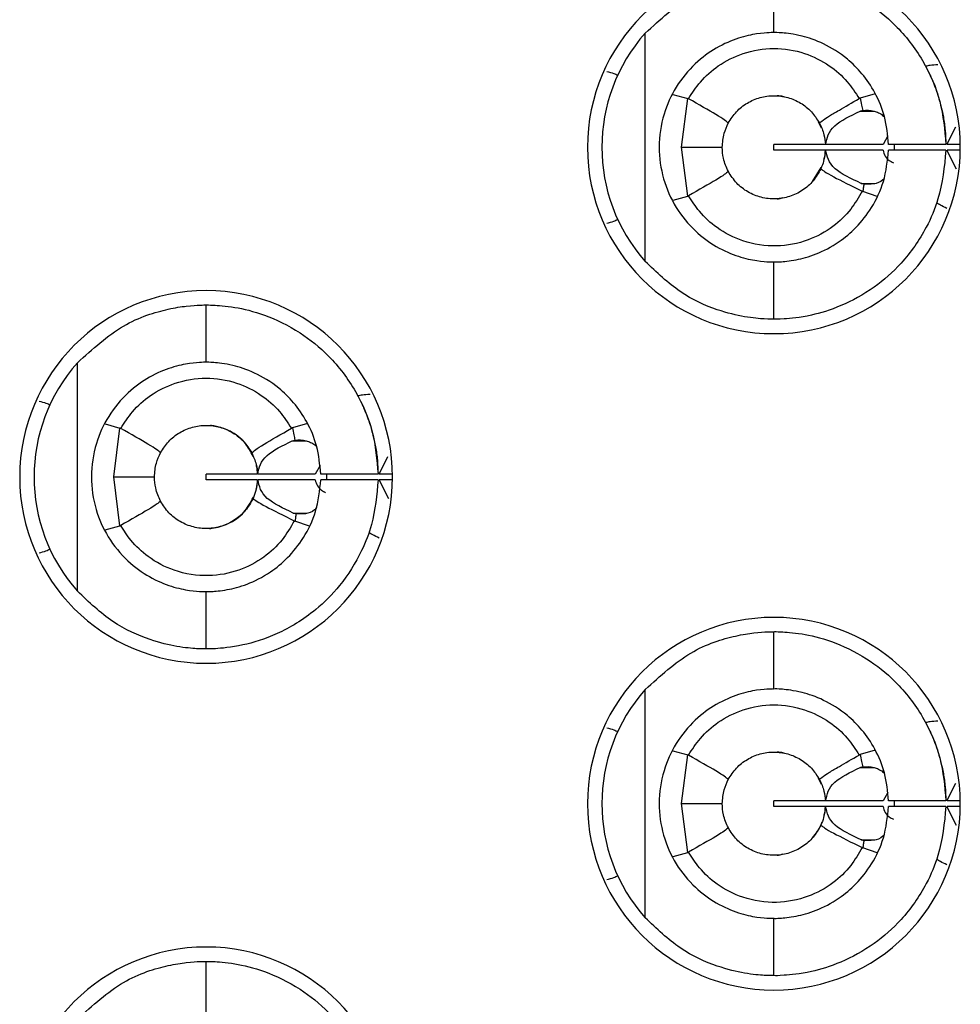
# Model space of a CAD drawing. Header units: inches. Extents: x 0 to 814, y 0 to 621.
# Tile 12 of 41: x 451.78 to 458.34, y 311.06 to 317.93. Entities that reach past the tile are written whole.
import ezdxf

# ---------------------------------------------------------------- set-up
doc = ezdxf.new("R2010")
doc.units = ezdxf.units.IN
doc.header["$LTSCALE"] = 10
doc.header["$MEASUREMENT"] = 0

msp = doc.modelspace()

# ---------------------------------------------------------------- linework, layer by layer
for p, q in [((457.0375, 317.842), (457.0375, 318.242)), ((456.1402, 316.2452), (456.1402, 317.8387)), ((456.3334, 317.4106), (456.4362, 317.3829)), ((457.7449, 317.415), (457.6391, 317.3846)), ((456.394, 317.042), (456.4362, 317.3829)), ((457.6389, 317.294), (457.7381, 317.294)), ((457.3694, 317.1747), (457.3486, 317.2203)), ((458.2441, 317.062), (458.3055, 317.1843)), ((457.8322, 317.1208), (457.7986, 317.062)), ((456.4362, 316.7013), (456.394, 317.042)), ((457.0375, 317.022), (457.0375, 317.062)), ((457.3942, 317.062), (457.0375, 317.062)), ((457.3941, 317.022), (457.0375, 317.022)), ((457.7986, 317.062), (457.3977, 317.062)), ((457.7986, 317.022), (457.3978, 317.022)), ((458.2373, 317.062), (457.8372, 317.062)), ((458.2373, 317.022), (457.8372, 317.022)), ((457.8772, 317.063), (457.8773, 317.0221)), ((458.3109, 316.8903), (458.2442, 317.022)), ((458.3373, 317.062), (458.2448, 317.062)), ((458.3373, 317.022), (458.245, 317.022)), ((457.3056, 316.8031), (457.3682, 316.9014)), ((457.6457, 316.79), (457.7419, 316.79)), ((457.7587, 316.6986), (457.6571, 316.7336)), ((456.3343, 316.6722), (456.4362, 316.7013)), ((457.0375, 315.842), (457.0375, 316.242)), ((453.0775, 315.5416), (453.0775, 315.9416)), ((452.1802, 313.9448), (452.1802, 315.5383)), ((452.3744, 315.1117), (452.4762, 315.0826)), ((452.434, 314.7416), (452.4762, 315.0826)), ((453.7849, 315.1146), (453.6791, 315.0842)), ((453.6789, 314.9936), (453.6966, 314.9986)), ((453.6789, 314.9936), (453.778, 314.9936)), ((454.2841, 314.7616), (454.3456, 314.8841)), ((453.8722, 314.8204), (453.8386, 314.7616)), ((452.4761, 314.4009), (452.434, 314.7416)), ((453.0775, 314.7216), (453.0775, 314.7616)), ((453.4342, 314.7616), (453.0775, 314.7616)), ((453.8386, 314.7616), (453.4377, 314.7616)), ((454.2773, 314.7616), (453.8772, 314.7616)), ((453.9172, 314.7626), (453.9173, 314.7217)), ((454.3773, 314.7616), (454.2848, 314.7616)), ((453.4341, 314.7216), (453.0775, 314.7216)), ((453.8386, 314.7216), (453.4378, 314.7216)), ((454.2773, 314.7216), (453.8772, 314.7216)), ((454.3508, 314.5901), (454.2842, 314.7216)), ((454.3773, 314.7216), (454.285, 314.7216)), ((453.7053, 314.4842), (453.6857, 314.4896)), ((453.6857, 314.4896), (453.7808, 314.4896)), ((452.3738, 314.3717), (452.4761, 314.4009)), ((453.7987, 314.3982), (453.6971, 314.4333)), ((453.0775, 313.5416), (453.0775, 313.9416)), ((457.0375, 313.262), (457.0375, 313.662)), ((456.1402, 311.6652), (456.1402, 313.2587)), ((456.3334, 312.8306), (456.4362, 312.8029)), ((457.7449, 312.835), (457.6391, 312.8046)), ((456.394, 312.462), (456.4362, 312.8029)), ((457.6389, 312.714), (457.7381, 312.714)), ((457.3694, 312.5947), (457.3486, 312.6403)), ((458.2441, 312.482), (458.3055, 312.6043)), ((457.8322, 312.5408), (457.7986, 312.482)), ((456.4362, 312.1213), (456.394, 312.462)), ((457.0375, 312.442), (457.0375, 312.482)), ((457.3942, 312.482), (457.0375, 312.482)), ((457.7986, 312.482), (457.3977, 312.482)), ((458.2373, 312.482), (457.8372, 312.482)), ((457.8772, 312.483), (457.8773, 312.4421)), ((458.3373, 312.482), (458.2448, 312.482)), ((457.3941, 312.442), (457.0375, 312.442)), ((457.7986, 312.442), (457.3978, 312.442)), ((458.2373, 312.442), (457.8372, 312.442)), ((458.3109, 312.3103), (458.2442, 312.442)), ((458.3373, 312.442), (458.245, 312.442)), ((457.6457, 312.21), (457.7419, 312.21)), ((456.3343, 312.0922), (456.4362, 312.1213)), ((457.7587, 312.1186), (457.6571, 312.1536)), ((457.0375, 311.262), (457.0375, 311.662)), ((453.0775, 310.9616), (453.0775, 311.3616))]:
    msp.add_line(p, q)
at = {"flags": 128}
for points in [[(456.394, 317.042), (456.4578, 317.042), (456.5145, 317.042), (456.5633, 317.042), (456.6039, 317.042), (456.6359, 317.042), (456.6589, 317.042), (456.6728, 317.042), (456.6775, 317.042)], [(452.434, 314.7416), (452.4978, 314.7416), (452.5545, 314.7416), (452.6033, 314.7416), (452.6439, 314.7416), (452.6759, 314.7416), (452.6989, 314.7416), (452.7129, 314.7416), (452.7175, 314.7416)], [(456.394, 312.462), (456.4578, 312.462), (456.5145, 312.462), (456.5633, 312.462), (456.6039, 312.462), (456.6359, 312.462), (456.6589, 312.462), (456.6728, 312.462), (456.6775, 312.462)]]:
    msp.add_lwpolyline(points, dxfattribs=at)
for centre, radius, start, end in [((457.0375, 317.0416), 1.3, 90, 270), ((457.0375, 317.0416), 1.3, 270, 90), ((457.0375, 317.042), 1.2, 138.39827, 221.60173), ((453.0775, 314.7416), 1.3, 90, 270), ((453.0775, 314.7416), 1.3, 270, 90), ((453.0775, 314.7416), 1.2, 138.39827, 221.60173), ((457.0375, 312.4616), 1.3, 90, 270), ((457.0375, 312.4616), 1.3, 270, 90), ((457.0375, 312.462), 1.2, 138.39827, 221.60173), ((453.0775, 310.1616), 1.3, 90, 270), ((453.0775, 310.1616), 1.3, 270, 90)]:
    msp.add_arc(centre, radius, start, end)
for points, knots in [([(456.1402, 317.8387), (456.2447, 317.9334), (456.4547, 318.1236), (456.7402, 318.21), (456.9075, 318.237), (457.0117, 318.2423), (457.0283, 318.2421), (457.0375, 318.242)], [0, 0, 0, 0, 0.257766, 0.51758, 0.657011, 0.811271, 1, 1, 1, 1]), ([(457.0375, 318.242), (457.0471, 318.2422), (457.0665, 318.2426), (457.2163, 318.2336), (457.4317, 318.1844), (457.6721, 318.0729), (457.9013, 317.8917), (458.0841, 317.6549), (458.2098, 317.3672), (458.2282, 317.1629), (458.2373, 317.062)], [0, 0, 0, 0, 0.135708, 0.274363, 0.400662, 0.527292, 0.633782, 0.757864, 0.88037, 1, 1, 1, 1]), ([(457.0375, 317.842), (457.031, 317.8421), (457.0181, 317.8423), (456.9267, 317.8369), (456.7974, 317.8101), (456.6419, 317.7452), (456.4835, 317.6307), (456.3508, 317.4706), (456.2597, 317.2688), (456.2265, 317.0462), (456.2581, 316.8199), (456.349, 316.6153), (456.4839, 316.4529), (456.6422, 316.3386), (456.7975, 316.2738), (456.9268, 316.247), (457.0181, 316.2416), (457.031, 316.2419), (457.0375, 316.242)], [0, 0, 0, 0, 0.069884, 0.139278, 0.204182, 0.266903, 0.323436, 0.382756, 0.438353, 0.499435, 0.558884, 0.617439, 0.676848, 0.733171, 0.79585, 0.860774, 0.930129, 1, 1, 1, 1]), ([(457.8372, 317.062), (457.8309, 317.1276), (457.8187, 317.2536), (457.7481, 317.4216), (457.6564, 317.5567), (457.5325, 317.679), (457.3797, 317.7727), (457.2132, 317.8281), (457.07, 317.8432), (457.0489, 317.8424), (457.0375, 317.842)], [0, 0, 0, 0, 0.104513, 0.200591, 0.289413, 0.372476, 0.500615, 0.631225, 0.799563, 1, 1, 1, 1]), ([(456.442, 317.3804), (456.4679, 317.4207), (456.5243, 317.5082), (456.6523, 317.6207), (456.8265, 317.7083), (457.0366, 317.743), (457.2466, 317.7088), (457.4209, 317.6219), (457.5495, 317.5096), (457.6062, 317.4219), (457.6324, 317.3815)], [0, 0, 0, 0, 0.099267, 0.215646, 0.349191, 0.499976, 0.650244, 0.78363, 0.900197, 1, 1, 1, 1]), ([(458.1807, 317.6176), (458.1617, 317.6165), (458.1276, 317.6144), (458.1057, 317.6095), (458.096, 317.6073)], [0, 0, 0, 0, 0.557993, 1, 1, 1, 1]), ([(455.8721, 317.5714), (455.8894, 317.567), (455.9205, 317.5591), (455.9395, 317.5491), (455.9478, 317.5446)], [0, 0, 0, 0, 0.557225, 1, 1, 1, 1]), ([(458.1196, 317.5606), (458.1205, 317.5589), (458.1221, 317.5555), (458.1398, 317.5173), (458.1776, 317.4263), (458.2152, 317.2864), (458.2334, 317.1596), (458.236, 317.0944), (458.2373, 317.062)], [0, 0, 0, 0, 0.119776, 0.241548, 0.498389, 0.755694, 0.878374, 1, 1, 1, 1]), ([(456.442, 317.3804), (456.441, 317.3809), (456.4391, 317.3819), (456.4371, 317.3826), (456.4362, 317.3829)], [0, 0, 0, 0, 0.556556, 1, 1, 1, 1]), ([(456.7197, 317.2111), (456.7046, 317.2238), (456.6775, 317.2464), (456.514, 317.3394), (456.442, 317.3804)], [0, 0, 0, 0, 0.559118, 1, 1, 1, 1]), ([(456.7197, 317.2111), (456.7372, 317.2386), (456.7723, 317.2935), (456.8503, 317.3543), (456.9404, 317.3933), (457.0378, 317.4064), (457.1353, 317.3931), (457.2252, 317.354), (457.3032, 317.2931), (457.3381, 317.238), (457.3556, 317.2105)], [0, 0, 0, 0, 0.1250833, 0.2501794, 0.375008, 0.5000275, 0.6249873, 0.7498265, 0.8749159, 1, 1, 1, 1]), ([(457.1098, 317.3932), (457.1062, 317.3944), (457.0931, 317.399), (457.0774, 317.3997), (457.0656, 317.4009), (457.0611, 317.4012), (457.0614, 317.4012), (457.0615, 317.4012)], [0, 0, 0, 0, 0.182173, 0.664038, 0.823033, 0.93077, 1, 1, 1, 1]), ([(457.3556, 317.2105), (457.3601, 317.2156), (457.3673, 317.2236), (457.4236, 317.2604), (457.5, 317.3057), (457.5831, 317.3533), (457.6324, 317.3815)], [0, 0, 0, 0, 0.3156834, 0.4999002, 0.7031715, 1, 1, 1, 1]), ([(457.6391, 317.3846), (457.6378, 317.384), (457.6355, 317.3831), (457.6333, 317.382), (457.6324, 317.3815)], [0, 0, 0, 0, 0.562729, 1, 1, 1, 1]), ([(457.6391, 317.3846), (457.6427, 317.3686), (457.6492, 317.3403), (457.6543, 317.3116), (457.6566, 317.299)], [0, 0, 0, 0, 0.562427, 1, 1, 1, 1]), ([(457.3977, 317.062), (457.4076, 317.1066), (457.4262, 317.1913), (457.5706, 317.261), (457.6389, 317.294)], [0, 0, 0, 0, 0.5275095, 1, 1, 1, 1]), ([(457.6389, 317.294), (457.6421, 317.2951), (457.6478, 317.2971), (457.6539, 317.2984), (457.6566, 317.299)], [0, 0, 0, 0, 0.559446, 1, 1, 1, 1]), ([(457.6566, 317.299), (457.6831, 317.3005), (457.7201, 317.3026), (457.7621, 317.2855), (457.7873, 317.2728), (457.8003, 317.2614), (457.8086, 317.254)], [0, 0, 0, 0, 0.510551, 0.710762, 0.813776, 1, 1, 1, 1]), ([(456.6775, 317.042), (456.6798, 317.0751), (456.684, 317.1344), (456.7088, 317.1876), (456.7197, 317.2111)], [0, 0, 0, 0, 0.557822, 1, 1, 1, 1]), ([(457.3556, 317.2105), (457.3676, 317.184), (457.3891, 317.1369), (457.3945, 317.0848), (457.3969, 317.062)], [0, 0, 0, 0, 0.562114, 1, 1, 1, 1]), ([(456.7198, 316.8727), (456.7063, 316.9029), (456.6822, 316.9567), (456.6789, 317.016), (456.6775, 317.042)], [0, 0, 0, 0, 0.561544, 1, 1, 1, 1]), ([(457.0375, 316.242), (457.0459, 316.2417), (457.062, 316.2413), (457.1775, 316.2503), (457.3258, 316.2896), (457.4779, 316.3664), (457.6153, 316.4801), (457.7265, 316.6217), (457.8144, 316.8062), (457.8294, 316.9478), (457.8372, 317.022)], [0, 0, 0, 0, 0.1718232, 0.3277805, 0.4570048, 0.5831964, 0.6757467, 0.7745847, 0.8820603, 1, 1, 1, 1]), ([(458.2373, 317.022), (458.226, 316.9066), (458.2076, 316.7198), (458.0927, 316.4522), (457.9428, 316.2372), (457.7297, 316.0495), (457.5017, 315.9263), (457.2696, 315.8574), (457.0788, 315.8407), (457.0516, 315.8415), (457.0375, 315.842)], [0, 0, 0, 0, 0.136607, 0.221058, 0.342614, 0.445467, 0.564391, 0.681615, 0.83542, 1, 1, 1, 1]), ([(457.3969, 317.022), (457.3941, 316.9962), (457.389, 316.951), (457.372, 316.9097), (457.3647, 316.8919)], [0, 0, 0, 0, 0.56991, 1, 1, 1, 1]), ([(457.3856, 316.9532), (457.3867, 316.9565), (457.3938, 316.9779), (457.3955, 317.0017), (457.3969, 317.022)], [0, 0, 0, 0, 0.149907, 1, 1, 1, 1]), ([(457.6457, 316.79), (457.5757, 316.8229), (457.4282, 316.8924), (457.4083, 316.9774), (457.3978, 317.022)], [0, 0, 0, 0, 0.475029, 1, 1, 1, 1]), ([(457.7986, 317.022), (457.806, 316.9935), (457.8142, 316.962), (457.8654, 316.9365), (457.8705, 316.934)], [0, 0, 0, 0, 0.901101, 1, 1, 1, 1]), ([(456.7198, 316.8727), (456.7046, 316.8601), (456.6775, 316.8377), (456.5142, 316.745), (456.4422, 316.7041)], [0, 0, 0, 0, 0.559112, 1, 1, 1, 1]), ([(457.3647, 316.8919), (457.3484, 316.8628), (457.3158, 316.8044), (457.2387, 316.7382), (457.148, 316.6944), (457.0484, 316.6775), (456.948, 316.6884), (456.8548, 316.7267), (456.7739, 316.7882), (456.7378, 316.8445), (456.7198, 316.8727)], [0, 0, 0, 0, 0.124832, 0.249927, 0.374973, 0.499911, 0.624881, 0.749904, 0.874871, 1, 1, 1, 1]), ([(457.3647, 316.8919), (457.3804, 316.8795), (457.4085, 316.8573), (457.5781, 316.7727), (457.6528, 316.7355)], [0, 0, 0, 0, 0.559092, 1, 1, 1, 1]), ([(457.6653, 316.7846), (457.6615, 316.7854), (457.6548, 316.7868), (457.6485, 316.789), (457.6457, 316.79)], [0, 0, 0, 0, 0.56712, 1, 1, 1, 1]), ([(457.807, 316.8251), (457.8038, 316.8214), (457.7835, 316.7984), (457.732, 316.7822), (457.6879, 316.7838), (457.6653, 316.7846)], [0, 0, 0, 0, 0.084695, 0.530522, 1, 1, 1, 1]), ([(457.6528, 316.7355), (457.6281, 316.6926), (457.5744, 316.5996), (457.4473, 316.4785), (457.2714, 316.3824), (457.0519, 316.3399), (456.8286, 316.3739), (456.6461, 316.4678), (456.5201, 316.582), (456.4661, 316.6667), (456.4422, 316.7041)], [0, 0, 0, 0, 0.099793, 0.216467, 0.349999, 0.50042, 0.660688, 0.797326, 0.910434, 1, 1, 1, 1]), ([(457.6528, 316.7355), (457.6536, 316.7351), (457.655, 316.7344), (457.6564, 316.7339), (457.6571, 316.7336)], [0, 0, 0, 0, 0.558733, 1, 1, 1, 1]), ([(457.6653, 316.7846), (457.6639, 316.775), (457.6613, 316.758), (457.6584, 316.7411), (457.6571, 316.7336)], [0, 0, 0, 0, 0.562549, 1, 1, 1, 1]), ([(456.4362, 316.7013), (456.4373, 316.7018), (456.4394, 316.7027), (456.4413, 316.7037), (456.4422, 316.7041)], [0, 0, 0, 0, 0.5629718, 1, 1, 1, 1]), ([(457.0616, 316.6828), (457.0615, 316.6828), (457.0611, 316.6827), (457.0646, 316.683), (457.0783, 316.6835), (457.0917, 316.6881), (457.1002, 316.691)], [0, 0, 0, 0, 0.027898, 0.176157, 0.480391, 1, 1, 1, 1]), ([(458.2442, 316.6152), (458.2283, 316.6231), (458.1997, 316.6372), (458.1809, 316.6479), (458.1726, 316.6526)], [0, 0, 0, 0, 0.5571144, 1, 1, 1, 1]), ([(455.8721, 316.5126), (455.8894, 316.517), (455.9205, 316.5249), (455.9395, 316.5349), (455.9478, 316.5393)], [0, 0, 0, 0, 0.557225, 1, 1, 1, 1]), ([(457.0375, 315.842), (457.0238, 315.8417), (456.9993, 315.8411), (456.844, 315.8532), (456.6397, 315.9022), (456.3798, 316.0165), (456.2197, 316.1693), (456.1402, 316.2452)], [0, 0, 0, 0, 0.232579, 0.418603, 0.594539, 0.798578, 1, 1, 1, 1]), ([(452.1802, 315.5383), (452.2859, 315.6338), (452.4975, 315.8251), (452.7836, 315.9103), (452.9495, 315.9367), (453.0521, 315.9419), (453.0685, 315.9417), (453.0775, 315.9416)], [0, 0, 0, 0, 0.2602295, 0.521048, 0.6597214, 0.8128492, 1, 1, 1, 1]), ([(453.0775, 315.9416), (453.0873, 315.9418), (453.1072, 315.9422), (453.2598, 315.9328), (453.4786, 315.8819), (453.7207, 315.7674), (453.949, 315.5833), (454.1282, 315.3468), (454.2506, 315.0619), (454.2685, 314.861), (454.2773, 314.7616)], [0, 0, 0, 0, 0.137181, 0.277132, 0.404306, 0.532009, 0.638008, 0.761924, 0.882123, 1, 1, 1, 1]), ([(453.0775, 315.5416), (453.0712, 315.5417), (453.0586, 315.5419), (452.9696, 315.5368), (452.8427, 315.5112), (452.688, 315.4482), (452.5283, 315.335), (452.3931, 315.1743), (452.3002, 314.9707), (452.266, 314.744), (452.2988, 314.5175), (452.3906, 314.3127), (452.5262, 314.1497), (452.6876, 314.0351), (452.8429, 313.972), (452.9696, 313.9463), (453.0586, 313.9413), (453.0712, 313.9415), (453.0775, 313.9416)], [0, 0, 0, 0, 0.0688343, 0.1372177, 0.201832, 0.2642939, 0.3215539, 0.3815998, 0.4376829, 0.4994388, 0.5609803, 0.6167581, 0.6777868, 0.7357899, 0.7982102, 0.8628364, 0.9311796, 1, 1, 1, 1]), ([(453.8772, 314.7616), (453.8708, 314.828), (453.8583, 314.9555), (453.7861, 315.1252), (453.6926, 315.261), (453.5662, 315.3836), (453.4108, 315.4765), (453.2444, 315.5294), (453.1075, 315.5426), (453.0879, 315.5419), (453.0775, 315.5416)], [0, 0, 0, 0, 0.105793, 0.20297, 0.292762, 0.376736, 0.507207, 0.640536, 0.80918, 1, 1, 1, 1]), ([(452.482, 315.0801), (452.5079, 315.1202), (452.5641, 315.2076), (452.692, 315.32), (452.8662, 315.4078), (453.0762, 315.4425), (453.2859, 315.4086), (453.4601, 315.322), (453.5891, 315.2098), (453.646, 315.1218), (453.6723, 315.0812)], [0, 0, 0, 0, 0.098964, 0.215239, 0.348877, 0.49995, 0.649673, 0.78288, 0.899637, 1, 1, 1, 1]), ([(454.2207, 315.3172), (454.2017, 315.3161), (454.1676, 315.314), (454.1457, 315.3091), (454.136, 315.3069)], [0, 0, 0, 0, 0.557993, 1, 1, 1, 1]), ([(451.9121, 315.271), (451.9294, 315.2666), (451.9605, 315.2587), (451.9795, 315.2487), (451.9878, 315.2443)], [0, 0, 0, 0, 0.557225, 1, 1, 1, 1]), ([(454.1596, 315.2602), (454.1605, 315.2585), (454.1621, 315.2551), (454.1798, 315.2169), (454.2176, 315.1259), (454.2552, 314.986), (454.2734, 314.8592), (454.276, 314.794), (454.2773, 314.7616)], [0, 0, 0, 0, 0.119778, 0.24155, 0.498391, 0.755695, 0.878374, 1, 1, 1, 1]), ([(452.482, 315.0801), (452.481, 315.0806), (452.4791, 315.0816), (452.4771, 315.0823), (452.4762, 315.0826)], [0, 0, 0, 0, 0.556554, 1, 1, 1, 1]), ([(452.7597, 314.9107), (452.7446, 314.9234), (452.7175, 314.9461), (452.5541, 315.0391), (452.482, 315.0801)], [0, 0, 0, 0, 0.559117, 1, 1, 1, 1]), ([(452.7597, 314.9107), (452.7772, 314.9382), (452.8122, 314.9931), (452.8903, 315.0539), (452.9803, 315.0929), (453.0778, 315.106), (453.1753, 315.0927), (453.2652, 315.0536), (453.3432, 314.9927), (453.3781, 314.9376), (453.3956, 314.9101)], [0, 0, 0, 0, 0.125093, 0.250085, 0.375065, 0.499993, 0.624926, 0.749886, 0.874857, 1, 1, 1, 1]), ([(453.4049, 314.8858), (453.3886, 314.9171), (453.3475, 314.9954), (453.2559, 315.06), (453.1762, 315.0899), (453.1286, 315.0983), (453.1133, 315.0998), (453.1086, 315.1002)], [0, 0, 0, 0, 0.234119, 0.586085, 0.846332, 0.951753, 1, 1, 1, 1]), ([(453.3956, 314.9101), (453.4105, 314.9232), (453.4371, 314.9467), (453.6004, 315.04), (453.6724, 315.0812)], [0, 0, 0, 0, 0.559102, 1, 1, 1, 1]), ([(453.6791, 315.0842), (453.6778, 315.0837), (453.6755, 315.0828), (453.6733, 315.0817), (453.6724, 315.0812)], [0, 0, 0, 0, 0.562671, 1, 1, 1, 1]), ([(453.6791, 315.0842), (453.6827, 315.0682), (453.6891, 315.0399), (453.6943, 315.0112), (453.6966, 314.9986)], [0, 0, 0, 0, 0.562369, 1, 1, 1, 1]), ([(453.4377, 314.7616), (453.4476, 314.8063), (453.4662, 314.8909), (453.6106, 314.9606), (453.6789, 314.9936)], [0, 0, 0, 0, 0.527513, 1, 1, 1, 1]), ([(453.6966, 314.9986), (453.7229, 315.0001), (453.7595, 315.0023), (453.8012, 314.9855), (453.8266, 314.9729), (453.8399, 314.9613), (453.8486, 314.9537)], [0, 0, 0, 0, 0.5060279, 0.7055614, 0.8065239, 1, 1, 1, 1]), ([(452.7175, 314.7416), (452.7198, 314.7747), (452.724, 314.834), (452.7488, 314.8872), (452.7597, 314.9107)], [0, 0, 0, 0, 0.557865, 1, 1, 1, 1]), ([(453.3956, 314.9101), (453.4076, 314.8836), (453.4291, 314.8365), (453.4345, 314.7844), (453.4369, 314.7616)], [0, 0, 0, 0, 0.562045, 1, 1, 1, 1]), ([(453.4369, 314.7616), (453.4357, 314.7807), (453.4342, 314.8022), (453.4282, 314.8217), (453.4275, 314.8238)], [0, 0, 0, 0, 0.891373, 1, 1, 1, 1]), ([(452.7598, 314.5723), (452.7463, 314.6025), (452.7222, 314.6563), (452.7189, 314.7156), (452.7175, 314.7416)], [0, 0, 0, 0, 0.561562, 1, 1, 1, 1]), ([(453.0775, 313.9416), (453.0851, 313.9414), (453.1, 313.941), (453.2097, 313.9488), (453.357, 313.9859), (453.5116, 314.0617), (453.6514, 314.1756), (453.7645, 314.3178), (453.854, 314.5037), (453.8693, 314.6468), (453.8772, 314.7216)], [0, 0, 0, 0, 0.16287, 0.318148, 0.450427, 0.578919, 0.672588, 0.772458, 0.880964, 1, 1, 1, 1]), ([(454.2773, 314.7216), (454.2677, 314.6164), (454.2522, 314.4462), (454.155, 314.1961), (454.0254, 313.9897), (453.82, 313.7839), (453.5696, 313.634), (453.3086, 313.5559), (453.1161, 313.5405), (453.0903, 313.5412), (453.0775, 313.5416)], [0, 0, 0, 0, 0.124607, 0.201662, 0.316166, 0.411842, 0.550342, 0.685063, 0.843269, 1, 1, 1, 1]), ([(453.4369, 314.7216), (453.4342, 314.6964), (453.4292, 314.6512), (453.4122, 314.6098), (453.4047, 314.5915)], [0, 0, 0, 0, 0.557121, 1, 1, 1, 1]), ([(453.426, 314.6537), (453.4268, 314.6563), (453.4339, 314.6774), (453.4355, 314.701), (453.4369, 314.7216)], [0, 0, 0, 0, 0.126431, 1, 1, 1, 1]), ([(453.6857, 314.4896), (453.6157, 314.5226), (453.4682, 314.592), (453.4483, 314.677), (453.4378, 314.7216)], [0, 0, 0, 0, 0.475025, 1, 1, 1, 1]), ([(453.8386, 314.7216), (453.846, 314.6931), (453.8542, 314.6616), (453.9055, 314.6361), (453.9106, 314.6336)], [0, 0, 0, 0, 0.900668, 1, 1, 1, 1]), ([(453.4047, 314.5915), (453.3884, 314.5623), (453.3557, 314.504), (453.2787, 314.4378), (453.188, 314.394), (453.0884, 314.3771), (452.988, 314.388), (452.8949, 314.4263), (452.814, 314.4878), (452.7778, 314.5441), (452.7598, 314.5723)], [0, 0, 0, 0, 0.1250402, 0.2500246, 0.3749371, 0.4999691, 0.6249102, 0.7498246, 0.8748988, 1, 1, 1, 1]), ([(453.101, 314.3823), (453.101, 314.3823), (453.101, 314.3823), (453.101, 314.3823), (453.101, 314.3823), (453.101, 314.3823), (453.101, 314.3823), (453.101, 314.3823), (453.101, 314.3823), (453.101, 314.3823), (453.101, 314.3823), (453.101, 314.3823), (453.1011, 314.3824), (453.1036, 314.3825), (453.1491, 314.3862), (453.2337, 314.4102), (453.34, 314.4793), (453.3867, 314.5623), (453.4077, 314.5997)], [0, 0, 0, 0, 0.002899, 0.004476, 0.004664, 0.004732, 0.005099, 0.005797, 0.008372, 0.009002, 0.009152, 0.009193, 0.009372, 0.026432, 0.083412, 0.400257, 0.730026, 1, 1, 1, 1]), ([(453.4047, 314.5915), (453.4204, 314.5791), (453.4485, 314.5569), (453.6181, 314.4724), (453.6928, 314.4351)], [0, 0, 0, 0, 0.559092, 1, 1, 1, 1]), ([(452.7598, 314.5723), (452.7446, 314.5597), (452.7175, 314.5373), (452.5542, 314.4445), (452.4822, 314.4036)], [0, 0, 0, 0, 0.55911, 1, 1, 1, 1]), ([(453.8474, 314.5258), (453.8431, 314.521), (453.8217, 314.4971), (453.77, 314.4814), (453.7269, 314.4833), (453.7053, 314.4842)], [0, 0, 0, 0, 0.110829, 0.553718, 1, 1, 1, 1]), ([(453.7053, 314.4842), (453.7039, 314.4747), (453.7013, 314.4577), (453.6984, 314.4407), (453.6971, 314.4333)], [0, 0, 0, 0, 0.558534, 1, 1, 1, 1]), ([(452.4761, 314.4009), (452.4773, 314.4014), (452.4794, 314.4022), (452.4814, 314.4032), (452.4822, 314.4036)], [0, 0, 0, 0, 0.562922, 1, 1, 1, 1]), ([(453.6928, 314.4351), (453.6663, 314.3896), (453.6102, 314.2932), (453.4786, 314.172), (453.3041, 314.0803), (453.0865, 314.0396), (452.863, 314.0747), (452.6796, 314.1719), (452.5569, 314.286), (452.5047, 314.3681), (452.4822, 314.4036)], [0, 0, 0, 0, 0.106056, 0.22481, 0.356278, 0.500492, 0.665376, 0.803553, 0.915108, 1, 1, 1, 1]), ([(453.6928, 314.4351), (453.6936, 314.4347), (453.695, 314.434), (453.6964, 314.4335), (453.6971, 314.4333)], [0, 0, 0, 0, 0.558742, 1, 1, 1, 1]), ([(454.2842, 314.3148), (454.2683, 314.3227), (454.2397, 314.3368), (454.2209, 314.3475), (454.2126, 314.3522)], [0, 0, 0, 0, 0.557114, 1, 1, 1, 1]), ([(451.9121, 314.2122), (451.9294, 314.2166), (451.9605, 314.2245), (451.9795, 314.2345), (451.9878, 314.2389)], [0, 0, 0, 0, 0.557225, 1, 1, 1, 1]), ([(453.0775, 313.5416), (453.064, 313.5413), (453.0397, 313.5407), (452.886, 313.5526), (452.683, 313.6008), (452.4223, 313.7142), (452.2607, 313.8681), (452.1802, 313.9448)], [0, 0, 0, 0, 0.231269, 0.416483, 0.591356, 0.796219, 1, 1, 1, 1]), ([(456.1402, 313.2587), (456.2447, 313.3534), (456.4547, 313.5436), (456.7402, 313.63), (456.9075, 313.657), (457.0117, 313.6623), (457.0283, 313.6621), (457.0375, 313.662)], [0, 0, 0, 0, 0.257766, 0.51758, 0.657011, 0.811271, 1, 1, 1, 1]), ([(457.0375, 313.662), (457.0471, 313.6622), (457.0665, 313.6626), (457.2163, 313.6536), (457.4317, 313.6044), (457.6721, 313.4929), (457.9013, 313.3117), (458.0841, 313.0749), (458.2098, 312.7872), (458.2282, 312.5829), (458.2373, 312.482)], [0, 0, 0, 0, 0.135708, 0.274363, 0.400662, 0.527292, 0.633782, 0.757864, 0.88037, 1, 1, 1, 1]), ([(457.0375, 313.262), (457.031, 313.2621), (457.0181, 313.2623), (456.9267, 313.2569), (456.7974, 313.2301), (456.6419, 313.1652), (456.4835, 313.0507), (456.3508, 312.8906), (456.2597, 312.6888), (456.2265, 312.4662), (456.2581, 312.2399), (456.349, 312.0353), (456.4839, 311.8729), (456.6422, 311.7586), (456.7975, 311.6938), (456.9268, 311.667), (457.0181, 311.6616), (457.031, 311.6619), (457.0375, 311.662)], [0, 0, 0, 0, 0.069884, 0.139278, 0.204182, 0.266903, 0.323436, 0.382756, 0.438353, 0.499435, 0.558884, 0.617439, 0.676848, 0.733171, 0.79585, 0.860774, 0.930129, 1, 1, 1, 1]), ([(457.8372, 312.482), (457.8309, 312.5476), (457.8187, 312.6736), (457.7481, 312.8416), (457.6564, 312.9767), (457.5325, 313.099), (457.3797, 313.1927), (457.2132, 313.2481), (457.07, 313.2632), (457.0489, 313.2624), (457.0375, 313.262)], [0, 0, 0, 0, 0.104513, 0.200591, 0.289413, 0.372476, 0.500615, 0.631225, 0.799563, 1, 1, 1, 1]), ([(456.442, 312.8004), (456.4679, 312.8407), (456.5243, 312.9282), (456.6523, 313.0407), (456.8265, 313.1283), (457.0366, 313.163), (457.2466, 313.1288), (457.4209, 313.0419), (457.5495, 312.9296), (457.6062, 312.8419), (457.6324, 312.8015)], [0, 0, 0, 0, 0.099267, 0.215646, 0.349191, 0.499976, 0.650244, 0.78363, 0.900197, 1, 1, 1, 1]), ([(458.1807, 313.0376), (458.1617, 313.0365), (458.1276, 313.0344), (458.1057, 313.0295), (458.096, 313.0273)], [0, 0, 0, 0, 0.557993, 1, 1, 1, 1]), ([(455.8721, 312.9914), (455.8894, 312.987), (455.9205, 312.9791), (455.9395, 312.9691), (455.9478, 312.9646)], [0, 0, 0, 0, 0.557225, 1, 1, 1, 1]), ([(458.1196, 312.9806), (458.1205, 312.9789), (458.1221, 312.9755), (458.1398, 312.9373), (458.1776, 312.8463), (458.2152, 312.7064), (458.2334, 312.5796), (458.236, 312.5144), (458.2373, 312.482)], [0, 0, 0, 0, 0.119776, 0.241548, 0.498389, 0.755694, 0.878374, 1, 1, 1, 1]), ([(456.7197, 312.6311), (456.7372, 312.6586), (456.7723, 312.7135), (456.8503, 312.7743), (456.9404, 312.8133), (457.0378, 312.8264), (457.1353, 312.8131), (457.2252, 312.774), (457.3032, 312.7131), (457.3381, 312.658), (457.3556, 312.6305)], [0, 0, 0, 0, 0.125083, 0.250179, 0.375008, 0.500028, 0.624987, 0.749827, 0.874916, 1, 1, 1, 1]), ([(457.1098, 312.8132), (457.1062, 312.8144), (457.0931, 312.819), (457.0774, 312.8197), (457.0656, 312.8209), (457.0611, 312.8212), (457.0614, 312.8212), (457.0615, 312.8212)], [0, 0, 0, 0, 0.182173, 0.664038, 0.823033, 0.93077, 1, 1, 1, 1]), ([(457.6391, 312.8046), (457.6378, 312.804), (457.6355, 312.8031), (457.6333, 312.802), (457.6324, 312.8015)], [0, 0, 0, 0, 0.562729, 1, 1, 1, 1]), ([(457.6391, 312.8046), (457.6427, 312.7886), (457.6492, 312.7603), (457.6543, 312.7316), (457.6566, 312.719)], [0, 0, 0, 0, 0.562427, 1, 1, 1, 1]), ([(456.442, 312.8004), (456.441, 312.8009), (456.4391, 312.8019), (456.4371, 312.8026), (456.4362, 312.8029)], [0, 0, 0, 0, 0.556556, 1, 1, 1, 1]), ([(456.7197, 312.6311), (456.7046, 312.6438), (456.6775, 312.6664), (456.514, 312.7594), (456.442, 312.8004)], [0, 0, 0, 0, 0.559118, 1, 1, 1, 1]), ([(457.3556, 312.6305), (457.3601, 312.6356), (457.3673, 312.6436), (457.4236, 312.6804), (457.5, 312.7257), (457.5831, 312.7733), (457.6324, 312.8015)], [0, 0, 0, 0, 0.315683, 0.4999, 0.703172, 1, 1, 1, 1]), ([(457.3977, 312.482), (457.4076, 312.5266), (457.4262, 312.6113), (457.5706, 312.681), (457.6389, 312.714)], [0, 0, 0, 0, 0.527509, 1, 1, 1, 1]), ([(457.6389, 312.714), (457.6421, 312.7151), (457.6478, 312.7171), (457.6539, 312.7184), (457.6566, 312.719)], [0, 0, 0, 0, 0.559446, 1, 1, 1, 1]), ([(457.6566, 312.719), (457.6831, 312.7205), (457.7201, 312.7226), (457.7621, 312.7055), (457.7873, 312.6928), (457.8003, 312.6814), (457.8086, 312.674)], [0, 0, 0, 0, 0.510551, 0.710762, 0.813776, 1, 1, 1, 1]), ([(456.6775, 312.462), (456.6798, 312.4951), (456.684, 312.5544), (456.7088, 312.6076), (456.7197, 312.6311)], [0, 0, 0, 0, 0.557822, 1, 1, 1, 1]), ([(457.3556, 312.6305), (457.3676, 312.604), (457.3891, 312.5569), (457.3945, 312.5048), (457.3969, 312.482)], [0, 0, 0, 0, 0.562114, 1, 1, 1, 1]), ([(456.7198, 312.2927), (456.7063, 312.3229), (456.6822, 312.3767), (456.6789, 312.436), (456.6775, 312.462)], [0, 0, 0, 0, 0.561544, 1, 1, 1, 1]), ([(457.0375, 311.662), (457.0459, 311.6617), (457.062, 311.6613), (457.1775, 311.6703), (457.3258, 311.7096), (457.4779, 311.7864), (457.6153, 311.9001), (457.7265, 312.0417), (457.8144, 312.2262), (457.8294, 312.3678), (457.8372, 312.442)], [0, 0, 0, 0, 0.171823, 0.327781, 0.457005, 0.583196, 0.675747, 0.774585, 0.88206, 1, 1, 1, 1]), ([(458.2373, 312.442), (458.226, 312.3266), (458.2076, 312.1398), (458.0927, 311.8722), (457.9428, 311.6572), (457.7297, 311.4695), (457.5017, 311.3463), (457.2696, 311.2774), (457.0788, 311.2607), (457.0516, 311.2615), (457.0375, 311.262)], [0, 0, 0, 0, 0.136607, 0.221058, 0.342614, 0.445467, 0.564391, 0.681615, 0.83542, 1, 1, 1, 1]), ([(457.3969, 312.442), (457.3941, 312.4162), (457.389, 312.371), (457.372, 312.3297), (457.3647, 312.3119)], [0, 0, 0, 0, 0.56991, 1, 1, 1, 1]), ([(457.3856, 312.3732), (457.3867, 312.3765), (457.3938, 312.3979), (457.3955, 312.4217), (457.3969, 312.442)], [0, 0, 0, 0, 0.149907, 1, 1, 1, 1]), ([(457.6457, 312.21), (457.5757, 312.2429), (457.4282, 312.3124), (457.4083, 312.3974), (457.3978, 312.442)], [0, 0, 0, 0, 0.4750292, 1, 1, 1, 1]), ([(457.7986, 312.442), (457.806, 312.4135), (457.8142, 312.382), (457.8654, 312.3565), (457.8705, 312.354)], [0, 0, 0, 0, 0.901101, 1, 1, 1, 1]), ([(457.3056, 312.2231), (457.3312, 312.2533), (457.358, 312.285), (457.3716, 312.3288), (457.3722, 312.3308)], [0, 0, 0, 0, 0.952991, 1, 1, 1, 1]), ([(456.7198, 312.2927), (456.7046, 312.2801), (456.6775, 312.2577), (456.5142, 312.165), (456.4422, 312.1241)], [0, 0, 0, 0, 0.559112, 1, 1, 1, 1]), ([(457.3647, 312.3119), (457.3484, 312.2828), (457.3158, 312.2244), (457.2387, 312.1582), (457.148, 312.1144), (457.0484, 312.0975), (456.948, 312.1084), (456.8548, 312.1467), (456.7739, 312.2082), (456.7378, 312.2645), (456.7198, 312.2927)], [0, 0, 0, 0, 0.124832, 0.249927, 0.374973, 0.499911, 0.624881, 0.749904, 0.874871, 1, 1, 1, 1]), ([(457.3647, 312.3119), (457.3804, 312.2995), (457.4085, 312.2773), (457.5781, 312.1927), (457.6528, 312.1555)], [0, 0, 0, 0, 0.559092, 1, 1, 1, 1]), ([(457.6653, 312.2046), (457.6615, 312.2054), (457.6548, 312.2068), (457.6485, 312.209), (457.6457, 312.21)], [0, 0, 0, 0, 0.56712, 1, 1, 1, 1]), ([(457.6653, 312.2046), (457.6639, 312.195), (457.6613, 312.178), (457.6584, 312.1611), (457.6571, 312.1536)], [0, 0, 0, 0, 0.562549, 1, 1, 1, 1]), ([(457.807, 312.2451), (457.8038, 312.2414), (457.7835, 312.2184), (457.732, 312.2022), (457.6879, 312.2038), (457.6653, 312.2046)], [0, 0, 0, 0, 0.0846946, 0.5305224, 1, 1, 1, 1]), ([(456.4362, 312.1213), (456.4373, 312.1218), (456.4394, 312.1227), (456.4413, 312.1237), (456.4422, 312.1241)], [0, 0, 0, 0, 0.562972, 1, 1, 1, 1]), ([(457.6528, 312.1555), (457.6281, 312.1126), (457.5744, 312.0196), (457.4473, 311.8985), (457.2714, 311.8024), (457.0519, 311.7599), (456.8286, 311.7939), (456.6461, 311.8878), (456.5201, 312.002), (456.4661, 312.0867), (456.4422, 312.1241)], [0, 0, 0, 0, 0.099793, 0.216467, 0.349999, 0.50042, 0.660688, 0.797326, 0.910434, 1, 1, 1, 1]), ([(457.6528, 312.1555), (457.6536, 312.1551), (457.655, 312.1544), (457.6564, 312.1539), (457.6571, 312.1536)], [0, 0, 0, 0, 0.558733, 1, 1, 1, 1]), ([(457.0616, 312.1028), (457.0615, 312.1028), (457.0611, 312.1027), (457.0646, 312.103), (457.0783, 312.1035), (457.0917, 312.1081), (457.1002, 312.111)], [0, 0, 0, 0, 0.027898, 0.176157, 0.480391, 1, 1, 1, 1]), ([(458.2442, 312.0352), (458.2283, 312.0431), (458.1997, 312.0572), (458.1809, 312.0679), (458.1726, 312.0726)], [0, 0, 0, 0, 0.5571144, 1, 1, 1, 1]), ([(455.8721, 311.9326), (455.8894, 311.937), (455.9205, 311.9449), (455.9395, 311.9549), (455.9478, 311.9593)], [0, 0, 0, 0, 0.557225, 1, 1, 1, 1]), ([(457.0375, 311.262), (457.0238, 311.2617), (456.9993, 311.2611), (456.844, 311.2732), (456.6397, 311.3222), (456.3798, 311.4365), (456.2197, 311.5893), (456.1402, 311.6652)], [0, 0, 0, 0, 0.232579, 0.418603, 0.594539, 0.798578, 1, 1, 1, 1]), ([(452.1802, 310.9583), (452.2859, 311.0538), (452.4975, 311.2451), (452.7836, 311.3303), (452.9495, 311.3567), (453.0521, 311.3619), (453.0685, 311.3617), (453.0775, 311.3616)], [0, 0, 0, 0, 0.26023, 0.521048, 0.659721, 0.812849, 1, 1, 1, 1]), ([(453.0775, 311.3616), (453.0873, 311.3618), (453.1072, 311.3622), (453.2598, 311.3528), (453.4786, 311.3019), (453.7207, 311.1874), (453.949, 311.0033), (454.1282, 310.7668), (454.2506, 310.4819), (454.2685, 310.281), (454.2773, 310.1816)], [0, 0, 0, 0, 0.137181, 0.277132, 0.404306, 0.532009, 0.638008, 0.761924, 0.882123, 1, 1, 1, 1])]:
    msp.add_open_spline(points, degree=3, knots=knots)

doc.saveas('drawing.dxf')
